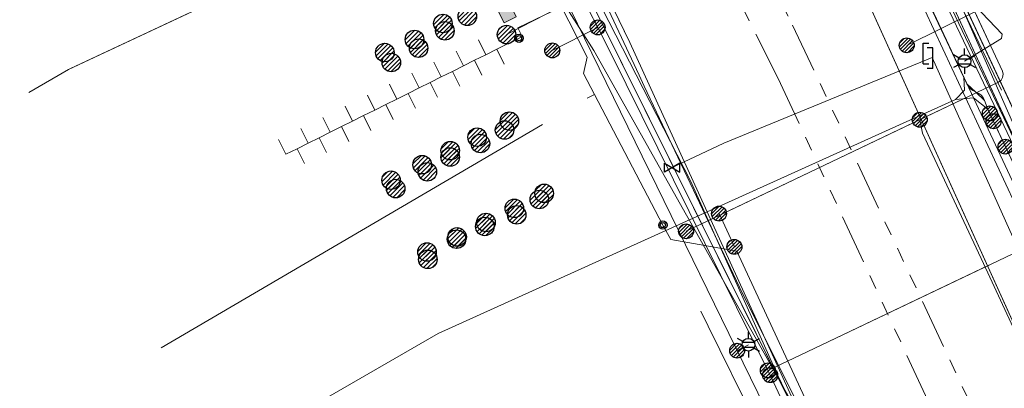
# Model space of a CAD drawing. Header units: metres. Extents: x 197355 to 199157, y 355772 to 356286.
# Tile 65 of 256: x 197677 to 197737, y 355918 to 355940. Entities that reach past the tile are written whole.
import ezdxf
from ezdxf.enums import TextEntityAlignment as Align
from ezdxf.lldxf.tags import DXFTag

# ---------------------------------------------------------------- set-up
doc = ezdxf.new("R2010")
doc.units = ezdxf.units.M
doc.linetypes.add('RI-GWA', pattern=[18.45, 6, -1.8, 1.75, -1.8, 1.75, -1.8, 1.75, -1.8])
for name, color, linetype, lineweight in [('B-WE-KL-DATA_HULPSTUK_KPNB.V.-S', 90, 'Continuous', 25), ('B-WE-KL-DATA_KABELBUNDEL_KPNB.V.-G', 90, 'Continuous', 18), ('B-WE-KL-DATA_KABELBUNDEL_ZIGGOB.V.-G', 94, 'Continuous', 18), ('B-WE-KL-DATA_TELECOM_EUROFIBERNEDERLANDB.V.-G', 98, 'KL-TELECOM-ALGEMEEN-N', 18), ('B-WE-KL-DATA_TELECOM_REGGEFIBEROPERATORB.V.-G', 90, 'KL-TELECOM-ALGEMEEN-N', 18), ('B-WE-KL-DATA_TELECOM_TMOBILENETHERLANDSB.V.-G', 128, 'KL-TELECOM-ALGEMEEN-N', 18), ('B-WE-KL-DATA_TELECOM_ZIGGOB.V.-G', 94, 'KL-TELECOM-ALGEMEEN-N', 18), ('B-WE-KL-DATA_ZIGGOB.V.-G', 94, 'KL-DATA-N', 18), ('B-WE-KL-ET_LS_ENEXISNETBEHEERB.V.-G', 190, 'KL-LS-N', 18), ('B-WE-KL-ET_LS_HULPSTUK_ENEXISNETBEHEERB.V.-G', 190, 'Continuous', 18), ('B-WE-KL-ET_LS_HULPSTUK_ENEXISNETBEHEERB.V.-S', 190, 'Continuous', 25), ('B-WE-KL-ET_LS_KABELBUNDEL_ENEXISNETBEHEERB.V.-G', 190, 'KL-BUNDEL-N', 18), ('B-WE-KL-ET_LS_PUTKAST_ENEXISNETBEHEERB.V.-G', 190, 'Continuous', 18), ('B-WE-KL-ET_LS_PUTKAST_ENEXISNETBEHEERB.V.-V', 190, 'Continuous', 18), ('B-WE-KL-ET_MS_10 kV_ENEXISNETBEHEERB.V.-G', 130, 'KL-MS-N', 18), ('B-WE-KL-ET_MS_ENEXISNETBEHEERB.V.-G', 130, 'KL-MS-N', 18), ('B-WE-KL-ET_MS_HULPSTUK_MOF_ENEXISNETBEHEERB.V.-S', 130, 'Continuous', 25), ('B-WE-KL-GAS_HULPSTUK_ENEXISNETBEHEERB.V.-S', 30, 'Continuous', 25), ('B-WE-KL-GAS_LD_ENEXISNETBEHEERB.V.-G', 50, 'KL-GAS-LD-N', 18), ('B-WE-KL-GAS_LD_HOOFDLEIDING_30 MBAR_PVC_160_ENEXISNETBEHEERB.V.-G', 50, 'KL-GAS-LD-N', 18), ('B-WE-KL-GAS_LD_HOOFDLEIDING_30 MBAR_PVC_90_ENEXISNETBEHEERB.V.-G', 50, 'KL-GAS-LD-N', 18), ('B-WE-KL-WATER_HULPSTUK_NVWATERLEIDINGMAATSCHAPPIJLIMBURG-S', 170, 'Continuous', 25), ('B-WE-KL-WATER_TRANSPORTLEIDING_NVWATERLEIDINGMAATSCHAPPIJLIMBURG-G', 170, 'KL-WATER-TR-N', 18), ('B-WE-RI-GWA_GEMEENTEROERMOND-G', 30, 'RI-GWA', 18)]:
    doc.layers.add(name, color=color, linetype=linetype, lineweight=lineweight)
doc.styles.add('NLCS-ISO', font='NLCS-ISO.ttf')
doc.styles.get("Standard").update_dxf_attribs({"font": 'isocp.shx'})
doc.linetypes.add('KL-BUNDEL-N', pattern='A,28,-5,[103,NLCS.SHX,S=1.25,R=0,X=0,Y=0],-5,[103,NLCS.SHX,S=1.25,R=0,X=0,Y=0],-5,[103,NLCS.SHX,S=1.25,R=0,X=0,Y=0],-5,[103,NLCS.SHX,S=1.25,R=0,X=0,Y=0],-5', length=53)
tags = doc.linetypes.add('KL-DATA-N', pattern='A,4,-1,[101,NLCS.SHX,S=0.5,R=0,X=0,Y=0],-1,4,-1,["D",Standard,S=1,R=0,X=-0.25,Y=-0.5],-1.5', length=12.5).pattern_tags.tags
tags[18] = DXFTag(74, 10)
tags = doc.linetypes.add('KL-GAS-LD-N', pattern='A,4,-1,[69,NLCS.SHX,S=0.5,R=0,X=0,Y=0],-1,4,-1,["L",Standard,S=1,R=0,X=0.25,Y=-0.5],-2', length=13).pattern_tags.tags
tags[18] = DXFTag(74, 10)
tags = doc.linetypes.add('KL-LS-N', pattern='A,4,-1,[103,NLCS.SHX,S=0.75,R=0,X=0,Y=0],-1,4,-1,["L",Standard,S=1,R=0,X=0,Y=-0.5],-2', length=13).pattern_tags.tags
tags[18] = DXFTag(74, 10)
tags = doc.linetypes.add('KL-MS-N', pattern='A,4,-1,[103,NLCS.SHX,S=0.75,R=0,X=0,Y=0],-1,4,-1,["M",Standard,S=1,R=0,X=0,Y=-0.5],-2', length=13).pattern_tags.tags
tags[18] = DXFTag(74, 10)
doc.linetypes.add('KL-TELECOM-ALGEMEEN-N', pattern='A,7,-1,[101,NLCS.SHX,S=0.5,R=0,X=0,Y=0],-1', length=9)
doc.linetypes.add('KL-WATER-TR-N', pattern='A,7,-0.5,[168,NLCS.SHX,S=0.75,R=0,X=0.75,Y=0],-2,[168,NLCS.SHX,S=0.75,R=0,X=0.75,Y=0],-2', length=11.5)

# ---------------------------------------------------------------- blocks, each defined once
blk = doc.blocks.new('SKL-ET_HULP_MOF-SO')
h = blk.add_hatch()
h.set_pattern_fill('ANSI31', color=256, scale=6, style=0)
h.set_pattern_definition([(45, (-2.25, -126.982), (-0.53033, 0.53033), [])])
edge = h.paths.add_edge_path()
edge.add_arc((0, 0), 2.25, 0, 360)
at = {"linetype": 'Continuous'}
blk.add_circle((0, 0), 2.25, dxfattribs=at)
blk = doc.blocks.new('SKL-WTB_HULP_AANSLUITPUNT-SO')
h = blk.add_hatch()
h.set_pattern_fill('ANSI31', color=256, scale=3, style=0)
h.set_pattern_definition([(45, (-1.125, -63.491), (-0.265165, 0.265165), [])])
edge = h.paths.add_edge_path()
edge.add_arc((0, 0), 1.12, 0, 360)
at = {"linetype": 'Continuous'}
blk.add_circle((0, 0), 1.12, dxfattribs=at)
blk = doc.blocks.new('SKL-WTB_HULP_AFSLUITER-SO')
for p, q in [((2.3, 1.37), (-2.3, -1.37)), ((-2.3, 1.37), (2.3, -1.37)), ((2.3, -1.37), (2.3, 1.37))]:
    blk.add_line(p, q)
at = {"ltscale": 0.1}
blk.add_line((-2.3, -1.37), (-2.3, 1.37), dxfattribs=at)
blk = doc.blocks.new('SKL-WTB_HULP_VERLOOPSTUK-SO')
for p, q in [((-0.539, -0.383), (-0.539, 0.867)), ((-0.539, 0.867), (-0.193, 0.867)), ((0.048, 0.598), (-0.298, 0.598)), ((0.048, -0.652), (0.048, 0.598)), ((-0.539, -0.383), (-0.193, -0.383)), ((0.048, -0.652), (-0.298, -0.652))]:
    blk.add_line(p, q)
blk = doc.blocks.new('SKL-ET_HULP_AANSLUITPUNT-SO')
h = blk.add_hatch()
h.set_pattern_fill('ANSI31', color=256, scale=30, style=0)
h.set_pattern_definition([(45, (-11.25, -634.91), (-2.65165, 2.65165), [])])
edge = h.paths.add_edge_path()
edge.add_arc((0, 0), 11.2, 0, 360)
at = {"linetype": 'Continuous'}
blk.add_circle((0, 0), 11.2, dxfattribs=at)
blk = doc.blocks.new('B-SIE-WEG_LICHTMAST-SO')
at = {"ltscale": 0.1}
for p, q in [((0, 0.386), (0, 0.772)), ((-0.334, 0.193), (-0.668, 0.386)), ((0.334, 0.193), (0.668, 0.386)), ((-0.334, -0.193), (-0.668, -0.386)), ((0, -0.386), (0, -0.772)), ((0.334, -0.193), (0.668, -0.386))]:
    blk.add_line(p, q, dxfattribs=at)
at = {"flags": 128}
for points in [[(-0.354, 0.152), (0.354, 0.152)], [(-0.354, -0.152), (0.354, -0.152)]]:
    blk.add_lwpolyline(points, dxfattribs=at)
at = {"ltscale": 0.1}
blk.add_circle((0, 0), 0.386, dxfattribs=at)
at = {"style": 'NLCS-ISO'}
blk.add_attdef('TYPE', text='', height=0.549, dxfattribs=at).set_placement((0, 0.772), align=Align.BOTTOM_CENTER)
blk = doc.blocks.new('SIE-WEG_AFVALBAK_TYPE_01')
for radius in [0.25, 0.156]:
    blk.add_circle((0, 0), radius)

msp = doc.modelspace()

# ---------------------------------------------------------------- hatches: boundary and pattern name
at = {"layer": 'B-WE-KL-ET_LS_PUTKAST_ENEXISNETBEHEERB.V.-V'}
msp.add_hatch(color=256, dxfattribs=at).paths.add_polyline_path([(197706.53, 355940.22), (197707.248, 355940.579), (197707.253, 355940.588), (197706.537, 355942.024), (197706.528, 355942.029), (197705.808, 355941.67), (197705.802, 355941.661), (197706.519, 355940.226), (197706.528, 355940.22)])

# ---------------------------------------------------------------- linework, layer by layer
at = {"layer": 'B-WE-KL-DATA_KABELBUNDEL_KPNB.V.-G', "ltscale": 0.5, "flags": 128}
for points in [[(197746.743, 355911.64), (197746.741, 355911.645), (197746.186, 355912.985), (197742.852, 355919.152), (197742.555, 355921.438), (197740.287, 355927.404), (197728.866, 355953.293), (197726.826, 355957.618), (197723.035, 355965.656), (197718.308, 355968.625), (197715.148, 355974.388), (197711.526, 355980.728), (197709.019, 355985.051), (197708.401, 355986.145)], [(197756.236, 355975.604), (197726.826, 355957.618), (197725.684, 355956.92), (197733.282, 355941.283), (197739.619, 355928.013), (197739.869, 355927.489), (197725.269, 355920.55), (197722.474, 355919.222)], [(197711.538, 355941.185), (197711.644, 355940.976), (197712.179, 355939.943)], [(197733.282, 355941.283), (197739.619, 355928.013)], [(197712.179, 355939.943), (197709.433, 355938.552)], [(197712.179, 355939.943), (197712.962, 355938.431), (197722.474, 355919.222)], [(197723.656, 355919.784), (197725.269, 355920.55), (197735.848, 355925.578)], [(197722.474, 355919.222), (197722.616, 355918.934)], [(197722.616, 355918.934), (197722.699, 355918.768), (197725.821, 355912.071)]]:
    msp.add_lwpolyline(points, dxfattribs=at)
at = {"layer": 'B-WE-KL-DATA_KABELBUNDEL_ZIGGOB.V.-G', "ltscale": 0.5, "flags": 128}
for points in [[(197739.992, 355929.286), (197722.112, 355967.596), (197718.981, 355968.61)], [(197734.343, 355936.889), (197726.248, 355954.176), (197718.981, 355968.61)], [(197740.116, 355915.95), (197719.742, 355960.851), (197715.586, 355968.171)], [(197726.795, 355911.343), (197714.121, 355939.022), (197703.057, 355961.834)], [(197726.795, 355911.343), (197712.085, 355940.898)], [(197739.992, 355929.286), (197738.279, 355928.493), (197734.343, 355936.889)]]:
    msp.add_lwpolyline(points, dxfattribs=at)
at = {"layer": 'B-WE-KL-DATA_TELECOM_EUROFIBERNEDERLANDB.V.-G', "ltscale": 0.5, "flags": 128}
for points in [[(197679.095, 356049.905), (197678.567, 356049.619), (197678.456, 356049.529), (197678.385, 356049.434), (197678.315, 356049.095), (197678.258, 356048.998), (197678.153, 356048.916), (197674.866, 356047.032), (197673.667, 356042.256), (197682.174, 356027.523), (197686.952, 356019.246), (197687.071, 356019.079), (197687.207, 356018.943), (197687.357, 356018.854), (197687.555, 356018.767), (197693.275, 356017.724), (197693.465, 356017.666), (197693.599, 356017.607), (197693.719, 356017.511), (197693.809, 356017.407), (197696.286, 356013.106), (197710.109, 355989.117), (197710.286, 355988.762), (197710.43, 355988.374), (197710.71, 355987.425), (197710.881, 355987.023), (197711.041, 355986.699), (197717.818, 355974.922), (197719.598, 355971.619), (197745.13, 355916.585), (197758.116, 355888.528), (197763.376, 355877.263), (197763.86, 355876.4), (197764.433, 355875.592), (197785.912, 355850.455), (197786.053, 355850.331), (197786.284, 355850.229), (197786.817, 355850.093), (197786.955, 355850.036), (197787.044, 355849.931), (197787.093, 355849.791), (197790.186, 355835.585), (197790.364, 355835.246), (197790.679, 355835.059), (197791.073, 355835.061), (197804.104, 355838.487), (197816.371, 355841.711), (197839.342, 355847.749), (197839.625, 355847.81), (197839.916, 355847.832), (197841.874, 355847.639), (197842.132, 355847.658), (197842.412, 355847.703), (197850.277, 355849.163), (197851.94, 355849.525)], [(197679.1, 356049.9), (197678.6, 356049.6), (197678.5, 356049.5), (197678.4, 356049.4), (197678.3, 356049.1), (197678.3, 356049), (197678.2, 356048.9), (197674.9, 356047), (197673.7, 356042.3), (197682.2, 356027.5), (197687, 356019.2), (197687.1, 356019.1), (197687.2, 356018.9), (197687.4, 356018.9), (197687.6, 356018.8), (197693.3, 356017.7), (197693.5, 356017.7), (197693.6, 356017.6), (197693.7, 356017.5), (197693.8, 356017.4), (197696.3, 356013.1), (197710.1, 355989.1), (197710.3, 355988.8), (197710.4, 355988.4), (197710.7, 355987.4), (197710.9, 355987), (197711, 355986.7), (197717.8, 355974.9), (197719.6, 355971.6), (197745.1, 355916.6), (197758.1, 355888.5), (197763.4, 355877.3), (197763.9, 355876.4), (197764.4, 355875.6), (197785.9, 355850.5), (197786.1, 355850.3), (197786.3, 355850.2), (197786.8, 355850.1), (197787, 355850), (197787, 355849.9), (197787.1, 355849.8), (197790.2, 355835.6), (197790.4, 355835.2), (197790.7, 355835.1), (197791.1, 355835.1), (197804.1, 355838.5), (197816.4, 355841.7), (197839.3, 355847.7), (197839.6, 355847.8), (197839.9, 355847.8), (197841.9, 355847.6), (197842.1, 355847.7), (197842.4, 355847.7), (197850.3, 355849.2), (197851.9, 355849.5), (197852, 355849.5), (197852.1, 355849.5), (197852.2, 355849.4), (197852.3, 355849.4), (197852.6, 355849.5), (197852.7, 355849.4), (197852.8, 355849.4), (197852.9, 355849.4), (197855.823, 355847.463), (197856.2, 355845.8)]]:
    msp.add_lwpolyline(points, dxfattribs=at)
at = {"layer": 'B-WE-KL-DATA_TELECOM_REGGEFIBEROPERATORB.V.-G', "ltscale": 0.5, "flags": 128}
msp.add_lwpolyline([(197929.736, 355864.285), (197926.543, 355863.93), (197909.027, 355861.889), (197905.452, 355861.311), (197898.279, 355859.99), (197892.056, 355858.781), (197887.79, 355858.311), (197876.227, 355855.383), (197870.26, 355854.16), (197854.238, 355850.51), (197851.138, 355849.967), (197849.889, 355849.642), (197847.627, 355849.059), (197842.301, 355848.103), (197839.879, 355847.587), (197833.833, 355845.718), (197828.227, 355843.769), (197819.366, 355840.827), (197814.055, 355838.824), (197810.191, 355837.757), (197802.877, 355835.304), (197792.865, 355832.655), (197791.826, 355832.334), (197775.748, 355827.132), (197765.264, 355823.656), (197762.989, 355830.287), (197761.643, 355834.212), (197759.273, 355842.308), (197756.835, 355845.436), (197757.19, 355845.731), (197744.752, 355861.679), (197740.156, 355867.5), (197744.753, 355871.122), (197744.166, 355872.365), (197745.016, 355872.766), (197742.473, 355878.155), (197738.602, 355886.311), (197732.5, 355898.963), (197724.413, 355916.969), (197720.94, 355923.877), (197714.999, 355936.39), (197714.681, 355937.065), (197706.836, 355953.78), (197699.38, 355969.482), (197692.164, 355985.444), (197694.317, 355986.686), (197689.687, 355994.559), (197687.684, 355997.965), (197686.555, 355999.885), (197679.157, 356012.467), (197671.774, 356025.823), (197666.725, 356034.22), (197666.018, 356035.389)], dxfattribs=at)
at = {"layer": 'B-WE-KL-DATA_TELECOM_TMOBILENETHERLANDSB.V.-G', "ltscale": 0.5, "flags": 128}
msp.add_lwpolyline([(197730.305, 355834.697), (197755.128, 355844.594), (197756.735, 355846.763), (197742.54, 355876.784), (197732.08, 355900.21), (197723.057, 355918.948), (197717.809, 355930.643), (197708.317, 355949.171), (197702.974, 355960.775), (197694.741, 355979.934), (197687.757, 355993.576), (197674.31, 355986.808), (197672.675, 355985.853)], dxfattribs=at)
at = {"layer": 'B-WE-KL-DATA_TELECOM_ZIGGOB.V.-G', "ltscale": 0.5, "flags": 128}
for points in [[(197734.343, 355936.889), (197726.248, 355954.176), (197718.981, 355968.61), (197713.819, 355978.375), (197709.249, 355986.678), (197706.461, 355991.548), (197700.866, 355999.91), (197689.902, 356020.086), (197687.172, 356025.013), (197683.061, 356031.91), (197683.008, 356032.139), (197683.063, 356032.388), (197683.452, 356032.807), (197760.347, 356076.779), (197798.819, 356094.394), (197799.211, 356094.691), (197799.354, 356094.898), (197799.504, 356095.391), (197799.362, 356096.174), (197786.181, 356126.067), (197791.495, 356128.14), (197792.561, 356133.259), (197792.265, 356134.283), (197793.058, 356134.628), (197784.747, 356153.327), (197775.19, 356175.197), (197760.834, 356193.585), (197760.352, 356193.883), (197759.779, 356193.866), (197759.44, 356193.677), (197754.75, 356189.662)], [(197633.219, 356080.166), (197632.987, 356079.84), (197634.817, 356078.352), (197636.453, 356077.011), (197637.645, 356076.029), (197638.856, 356075.026), (197640.532, 356073.631), (197642.243, 356072.198), (197643.986, 356070.73), (197645.762, 356069.226), (197650.251, 356065.146), (197652.449, 356062.751), (197656.163, 356062.842), (197657.945, 356064.061), (197658.291, 356063.556), (197658.862, 356062.734), (197672.25, 356042.335), (197683.884, 356025.299), (197687.438, 356018.412), (197691.309, 356021.043), (197710.775, 355988.452), (197708.447, 355985.745), (197718.28, 355968.837), (197722.112, 355967.596), (197743.899, 355920.915), (197743.89, 355919.314), (197744.477, 355917.967), (197746.343, 355913.885), (197750.97, 355903.644), (197751.459, 355902.578), (197763.965, 355875.336), (197771.006, 355860.102), (197776.715, 355848.604), (197779.452, 355838.765), (197783.328, 355828.491), (197793.092, 355831.763), (197830.793, 355844.491), (197831.296, 355845.359), (197832.721, 355845.83), (197834.135, 355845.244), (197840.455, 355847.335), (197842.435, 355848.055), (197852.014, 355849.652), (197864.377, 355852.504), (197868.602, 355853.356), (197871.138, 355853.928), (197871.667, 355855.017), (197873.133, 355855.338), (197874.064, 355854.589), (197884.774, 355857.006), (197886.43, 355857.347), (197886.626, 355856.366)], [(197633.219, 356080.166), (197632.987, 356079.84), (197634.817, 356078.352), (197636.453, 356077.011), (197637.645, 356076.029), (197638.856, 356075.026), (197640.532, 356073.631), (197642.243, 356072.198), (197643.986, 356070.73), (197645.762, 356069.226), (197650.251, 356065.146), (197652.449, 356062.751), (197656.163, 356062.842), (197657.945, 356064.061), (197658.291, 356063.556), (197658.862, 356062.734), (197672.25, 356042.335), (197683.884, 356025.299), (197687.438, 356018.412), (197691.309, 356021.043), (197710.775, 355988.452), (197708.447, 355985.745), (197718.28, 355968.837), (197722.112, 355967.596), (197743.899, 355920.915), (197743.89, 355919.314), (197744.477, 355917.967), (197746.343, 355913.885), (197750.97, 355903.644), (197751.459, 355902.578), (197763.965, 355875.336), (197771.006, 355860.102), (197776.715, 355848.604), (197779.452, 355838.765), (197783.328, 355828.491), (197793.092, 355831.763), (197830.793, 355844.491), (197831.296, 355845.359), (197832.721, 355845.83), (197834.135, 355845.244), (197840.455, 355847.335), (197842.435, 355848.055), (197852.014, 355849.652), (197864.377, 355852.504), (197868.602, 355853.356), (197871.138, 355853.928), (197871.667, 355855.017), (197873.133, 355855.338), (197874.064, 355854.589), (197884.774, 355857.006), (197886.43, 355857.347), (197886.626, 355856.366)], [(197633.219, 356080.166), (197632.987, 356079.84), (197634.817, 356078.352), (197636.453, 356077.011), (197637.645, 356076.029), (197638.856, 356075.026), (197640.532, 356073.631), (197642.243, 356072.198), (197643.986, 356070.73), (197645.762, 356069.226), (197650.251, 356065.146), (197652.449, 356062.751), (197656.163, 356062.842), (197657.945, 356064.061), (197658.291, 356063.556), (197658.862, 356062.734), (197672.25, 356042.335), (197683.884, 356025.299), (197687.438, 356018.412), (197691.309, 356021.043), (197710.775, 355988.452), (197708.447, 355985.745), (197718.28, 355968.837), (197722.112, 355967.596), (197743.899, 355920.915), (197743.89, 355919.314), (197744.477, 355917.967), (197746.343, 355913.885), (197750.97, 355903.644), (197751.459, 355902.578), (197763.965, 355875.336), (197771.006, 355860.102), (197776.715, 355848.604), (197779.452, 355838.765), (197783.328, 355828.491), (197752.84, 355818.273), (197750.745, 355824.611), (197738.048, 355819.765)], [(197633.219, 356080.166), (197632.987, 356079.84), (197634.817, 356078.352), (197636.453, 356077.011), (197637.645, 356076.029), (197638.856, 356075.026), (197640.532, 356073.631), (197642.243, 356072.198), (197643.986, 356070.73), (197645.762, 356069.226), (197650.251, 356065.146), (197652.449, 356062.751), (197658.185, 356062.892), (197659.077, 356062.406), (197672.25, 356042.335), (197683.884, 356025.299), (197691.151, 356011.217), (197715.586, 355968.171), (197717.967, 355969.375), (197718.28, 355968.837), (197722.112, 355967.596), (197739.992, 355929.286), (197746.02, 355932.099), (197752.148, 355936.217), (197760.566, 355940.646), (197773.508, 355947.78), (197786.321, 355953.833), (197795.182, 355958.078), (197794.205, 355960.119), (197792.461, 355963.153)], [(197882.172, 355971.043), (197881.848, 355972.849), (197876.845, 355971.917), (197873.462, 355970.397), (197869.32, 355968.96), (197858.722, 355969.466), (197852.362, 355982.974), (197852.021, 355983.342), (197851.52, 355983.456), (197851.181, 355983.369), (197808.812, 355963.014), (197803.543, 355960.639), (197799.931, 355958.91), (197797.567, 355959.22), (197795.182, 355958.078), (197773.508, 355947.78), (197760.566, 355940.646), (197752.148, 355936.217), (197746.02, 355932.099), (197739.992, 355929.286), (197738.279, 355928.493), (197734.343, 355936.889)], [(197886.626, 355856.366), (197886.43, 355857.347), (197884.774, 355857.006), (197874.064, 355854.589), (197873.133, 355855.338), (197871.667, 355855.017), (197871.138, 355853.928), (197868.602, 355853.356), (197864.377, 355852.504), (197852.014, 355849.652), (197842.435, 355848.055), (197840.455, 355847.335), (197834.135, 355845.244), (197832.721, 355845.83), (197831.296, 355845.359), (197830.793, 355844.491), (197793.092, 355831.763), (197783.328, 355828.491), (197779.452, 355838.765), (197776.715, 355848.604), (197767.298, 355858.352), (197746.632, 355901.588), (197719.742, 355960.851), (197715.586, 355968.171), (197712.853, 355966.789)]]:
    msp.add_lwpolyline(points, dxfattribs=at)
at = {"layer": 'B-WE-KL-DATA_ZIGGOB.V.-G', "ltscale": 0.5, "flags": 128}
for points in [[(197854.88, 355852.022), (197856.501, 355852.422), (197852.812, 355869.289), (197838.812, 355866.814), (197802.238, 355859.918), (197786.383, 355856.793), (197776.239, 355862.618), (197763.254, 355874.969), (197757.529, 355884.885), (197756.402, 355885.624), (197755.099, 355885.765), (197753.529, 355885.677), (197742.579, 355879.627), (197726.795, 355911.343), (197714.121, 355939.022), (197699.469, 355969.231), (197694.651, 355979.889), (197693.211, 355984.1), (197693.571, 355987.298), (197688.257, 355996.147), (197682.232, 356006.959), (197670.702, 356026.915), (197667.195, 356032.979), (197658.142, 356032.818), (197642.849, 356051.033), (197644.155, 356053.309), (197644.155, 356056.598), (197642.268, 356059.054), (197637.928, 356061.171)], [(197721.172, 355852.311), (197745.971, 355872.813), (197712.085, 355940.898)]]:
    msp.add_lwpolyline(points, dxfattribs=at)
at = {"layer": 'B-WE-KL-ET_LS_ENEXISNETBEHEERB.V.-G', "ltscale": 0.5, "flags": 128}
for points in [[(197713.746, 355978.203), (197714.786, 355976.348), (197722.392, 355962.953), (197722.863, 355962.071), (197730.261, 355947.302), (197730.511, 355946.873), (197730.813, 355946.478), (197731.164, 355946.073), (197731.496, 355945.698), (197731.833, 355945.33), (197733.679, 355943.349), (197733.987, 355942.961), (197734.231, 355942.53), (197734.995, 355940.889), (197736.663, 355937.302), (197736.71, 355937.112), (197736.68, 355936.919), (197736.58, 355936.751), (197736.423, 355936.634), (197717.529, 355927.624)], [(197677.77, 355936.015), (197680.157, 355937.399), (197706.191, 355949.591), (197706.562, 355949.968), (197706.613, 355950.288), (197706.554, 355950.479), (197694.524, 355975.131)], [(197732.55, 355944.56), (197732.126, 355944.165), (197739.052, 355929.663), (197739.227, 355929.303), (197757.032, 355937.734), (197757.179, 355937.831), (197757.26, 355937.952), (197757.272, 355938.096), (197757.218, 355938.264), (197755.897, 355940.958), (197755.843, 355941.126), (197755.855, 355941.27), (197755.935, 355941.391), (197756.082, 355941.488), (197780.756, 355953.171), (197780.904, 355953.268), (197780.984, 355953.389), (197780.998, 355953.534), (197780.944, 355953.702), (197775.896, 355964.146)], [(197677.77, 355936.015), (197680.157, 355937.399), (197706.191, 355949.591), (197706.562, 355949.968), (197706.613, 355950.288), (197706.554, 355950.479), (197706.185, 355951.236)], [(197710.51, 355941.074), (197707.52, 355947.776), (197706.825, 355949.394), (197706.187, 355949.583), (197706.167, 355949.58), (197680.157, 355937.399), (197677.77, 355936.015)], [(197724.905, 355911.642), (197710.51, 355941.074)], [(197735.014, 355941.249), (197736.644, 355939.529), (197736.612, 355939.279), (197734.373, 355937.901)], [(197734.995, 355940.889), (197730.878, 355938.859)], [(197731.664, 355934.364), (197731.828, 355933.561), (197735.527, 355925.684), (197738.232, 355919.854), (197738.908, 355919.218), (197740.068, 355918.766)], [(197719.522, 355928.697), (197720.451, 355926.685)], [(197720.616, 355920.412), (197721.302, 355920.772)]]:
    msp.add_lwpolyline(points, dxfattribs=at)
at = {"layer": 'B-WE-KL-ET_LS_HULPSTUK_ENEXISNETBEHEERB.V.-G', "ltscale": 0.5, "flags": 128}
for points in [[(197680.286, 355937.459), (197696.954, 355945.265)], [(197731.3, 355934.191), (197719.568, 355928.596)]]:
    msp.add_lwpolyline(points, dxfattribs=at)
at = {"layer": 'B-WE-KL-ET_LS_KABELBUNDEL_ENEXISNETBEHEERB.V.-G', "ltscale": 0.5, "flags": 128}
for points in [[(197713.746, 355978.203), (197714.786, 355976.348), (197722.392, 355962.953), (197722.863, 355962.071), (197730.261, 355947.302), (197730.511, 355946.873), (197730.813, 355946.478), (197731.164, 355946.073), (197731.496, 355945.698), (197731.833, 355945.33), (197733.679, 355943.349), (197733.987, 355942.961), (197734.231, 355942.53), (197736.663, 355937.302), (197736.71, 355937.112), (197736.68, 355936.919), (197736.58, 355936.751), (197736.423, 355936.634), (197731.3, 355934.191)], [(197680.286, 355937.459), (197696.954, 355945.265)], [(197724.905, 355911.642), (197710.51, 355941.074)], [(197677.77, 355936.015), (197680.157, 355937.399), (197680.286, 355937.459)], [(197731.3, 355934.191), (197719.568, 355928.596)], [(197719.568, 355928.596), (197717.529, 355927.624)]]:
    msp.add_lwpolyline(points, dxfattribs=at)
at = {"layer": 'B-WE-KL-ET_LS_PUTKAST_ENEXISNETBEHEERB.V.-G', "ltscale": 0.5, "flags": 128}
msp.add_lwpolyline([(197706.53, 355940.22), (197707.248, 355940.579), (197707.253, 355940.588), (197706.537, 355942.024), (197706.528, 355942.029), (197705.808, 355941.67), (197705.802, 355941.661), (197706.519, 355940.226), (197706.528, 355940.22), (197706.53, 355940.22)], close=True, dxfattribs=at)
at = {"layer": 'B-WE-KL-ET_MS_10 kV_ENEXISNETBEHEERB.V.-G', "ltscale": 0.5, "flags": 128}
for points in [[(197708.249, 356002.078), (197704.119, 355999.839), (197720.837, 355969.053), (197736.611, 355936.155)], [(197708.249, 356002.078), (197704.119, 355999.839), (197720.837, 355969.053), (197736.611, 355936.155)], [(197705.458, 355993.034), (197706.48, 355991.51), (197713.204, 355979.528), (197719.618, 355967.378), (197722.326, 355962.012), (197724.973, 355956.616), (197729.125, 355947.975), (197734.329, 355936.92), (197734.363, 355936.148), (197733.836, 355935.583), (197702.534, 355921.448), (197689.281, 355913.816)], [(197735.904, 355934.746), (197735.779, 355935.011), (197735.578, 355935.527), (197735.054, 355936.04), (197734.506, 355936.541), (197729.566, 355947.037)], [(197736.85, 355932.738), (197735.779, 355935.011), (197735.578, 355935.527), (197735.491, 355935.7), (197735.374, 355935.843), (197735.229, 355935.956), (197734.878, 355936.123), (197734.728, 355936.234), (197734.604, 355936.373), (197734.506, 355936.541), (197730.205, 355945.681)], [(197736.127, 355934.273), (197735.779, 355935.011), (197734.921, 355935.682), (197733.836, 355935.583), (197702.534, 355921.448), (197689.281, 355913.816)], [(197735.904, 355934.746), (197738.429, 355929.385), (197762.911, 355877.647), (197763.574, 355876.954), (197764.58, 355875.493), (197780.339, 355856.341), (197780.689, 355855.948), (197781.134, 355855.726), (197781.51, 355855.874), (197783.681, 355857.36), (197784.382, 355857.723), (197785.344, 355857.936), (197804.976, 355861.793), (197807.295, 355862.277), (197814.234, 355863.771), (197820.829, 355864.859), (197825.942, 355866.078), (197827.326, 355866.242), (197828.8, 355866.246), (197830.352, 355866.407), (197840.103, 355868.528), (197862.771, 355873.115), (197876.894, 355875.257), (197881.078, 355876.15), (197881.602, 355876.289), (197888.717, 355877.252), (197888.926, 355877.309), (197889.167, 355877.046), (197889.772, 355875.792)], [(197735.904, 355934.746), (197738.429, 355929.385), (197762.911, 355877.647), (197763.574, 355876.954), (197764.58, 355875.493), (197780.339, 355856.341), (197780.689, 355855.948), (197781.134, 355855.726), (197781.51, 355855.874), (197783.681, 355857.36), (197784.382, 355857.723), (197785.344, 355857.936), (197804.976, 355861.793), (197807.295, 355862.277), (197814.234, 355863.771), (197820.829, 355864.859), (197825.942, 355866.078), (197827.326, 355866.242), (197828.8, 355866.246), (197830.352, 355866.407), (197840.103, 355868.528), (197862.771, 355873.115), (197876.894, 355875.257), (197881.078, 355876.15), (197881.602, 355876.289), (197888.717, 355877.252), (197888.926, 355877.309), (197889.167, 355877.046), (197889.772, 355875.792)], [(197735.904, 355934.746), (197738.429, 355929.385), (197762.911, 355877.647), (197763.574, 355876.954), (197764.58, 355875.493), (197780.339, 355856.341), (197780.689, 355855.948), (197781.134, 355855.726), (197781.51, 355855.874), (197783.681, 355857.36), (197784.382, 355857.723), (197785.344, 355857.936), (197804.976, 355861.793), (197807.295, 355862.277), (197814.234, 355863.771), (197820.829, 355864.859), (197825.942, 355866.078), (197827.326, 355866.242), (197828.8, 355866.246), (197830.352, 355866.407), (197840.103, 355868.528), (197862.771, 355873.115), (197876.894, 355875.257), (197881.078, 355876.15), (197881.602, 355876.289), (197888.717, 355877.252), (197888.926, 355877.309), (197889.167, 355877.046), (197889.772, 355875.792)], [(197774.816, 355849.582), (197771.067, 355860.411), (197738.429, 355929.385), (197736.127, 355934.273)]]:
    msp.add_lwpolyline(points, dxfattribs=at)
at = {"layer": 'B-WE-KL-ET_MS_ENEXISNETBEHEERB.V.-G', "ltscale": 0.5, "flags": 128}
for points in [[(197708.249, 356002.078), (197704.119, 355999.839), (197720.837, 355969.053), (197736.611, 355936.155)], [(197730.205, 355945.681), (197734.329, 355936.92)], [(197733.836, 355935.583), (197734.363, 355936.148), (197734.329, 355936.92)], [(197734.329, 355936.92), (197734.506, 355936.541), (197735.054, 355936.04), (197735.578, 355935.527), (197735.779, 355935.011)], [(197735.779, 355935.011), (197734.921, 355935.682), (197733.836, 355935.583)], [(197733.836, 355935.583), (197702.534, 355921.448), (197689.281, 355913.816)], [(197735.904, 355934.746), (197735.779, 355935.011)], [(197736.127, 355934.273), (197735.904, 355934.746)], [(197736.85, 355932.738), (197736.127, 355934.273)]]:
    msp.add_lwpolyline(points, dxfattribs=at)
at = {"layer": 'B-WE-KL-GAS_LD_ENEXISNETBEHEERB.V.-G', "ltscale": 0.5, "flags": 128}
for points in [[(197732.412, 355938.121), (197719.815, 355932.943), (197716.686, 355931.471)], [(197732.412, 355938.121), (197743.237, 355914.046), (197749.089, 355902.763), (197752.845, 355893.731), (197761.777, 355874.969), (197767.054, 355864.07), (197775.596, 355847.193)]]:
    msp.add_lwpolyline(points, dxfattribs=at)
at = {"layer": 'B-WE-KL-GAS_LD_HOOFDLEIDING_30 MBAR_PVC_160_ENEXISNETBEHEERB.V.-G', "ltscale": 0.5, "flags": 128}
for points in [[(197832.474, 355865.243), (197814.877, 355862.034), (197810.955, 355861.487), (197786.352, 355856.843), (197774.331, 355854.579), (197772.958, 355854.314), (197772.81, 355854.299), (197772.662, 355854.308), (197772.517, 355854.341), (197772.38, 355854.398), (197772.254, 355854.476), (197772.143, 355854.574), (197772.049, 355854.689), (197771.976, 355854.818), (197768.164, 355863.018), (197767.312, 355864.828), (197762.632, 355874.648), (197753.865, 355893.007), (197753.447, 355893.915), (197753.056, 355894.835), (197749.786, 355902.845), (197749.599, 355903.234), (197749.498, 355903.425), (197749.403, 355903.618), (197731.978, 355940.982), (197731.129, 355942.793), (197727.761, 355949.946), (197727.661, 355950.113), (197727.53, 355950.257), (197727.373, 355950.372), (197727.197, 355950.454), (197727.008, 355950.499), (197726.813, 355950.506), (197726.621, 355950.475), (197726.439, 355950.406), (197726.089, 355950.232)], [(197726.745, 355912.098), (197725.783, 355914), (197711.947, 355938.544), (197709.702, 355942.081)]]:
    msp.add_lwpolyline(points, dxfattribs=at)
at = {"layer": 'B-WE-KL-GAS_LD_HOOFDLEIDING_30 MBAR_PVC_90_ENEXISNETBEHEERB.V.-G', "ltscale": 0.5, "flags": 128}
msp.add_lwpolyline([(197709.928, 355941.195), (197706.666, 355939.51)], dxfattribs=at)
at = {"layer": 'B-WE-KL-WATER_TRANSPORTLEIDING_NVWATERLEIDINGMAATSCHAPPIJLIMBURG-G', "ltscale": 0.5, "flags": 128}
for points in [[(197711.991, 355935.893), (197711.323, 355937.166), (197711.552, 355938.14), (197709.882, 355941.396), (197708.696, 355943.707), (197708.65, 355943.796), (197708.109, 355944.851), (197695.341, 355970.834), (197694.919, 355971.692), (197694.428, 355972.692)], [(197709.882, 355941.396), (197709.886, 355941.346), (197709.904, 355941.15), (197707.345, 355939.921), (197707.611, 355939.387), (197707.42, 355939.292)], [(197707.42, 355939.292), (197706.077, 355938.624)], [(197705.405, 355938.29), (197704.96, 355939.185)], [(197704.062, 355937.622), (197703.617, 355938.517)], [(197705.405, 355938.29), (197704.734, 355937.956)], [(197706.077, 355938.624), (197705.405, 355938.29)], [(197706.077, 355938.624), (197706.522, 355937.729)], [(197702.719, 355936.954), (197702.274, 355937.849)], [(197704.062, 355937.622), (197703.391, 355937.288)], [(197704.734, 355937.956), (197704.062, 355937.622)], [(197704.734, 355937.956), (197705.179, 355937.061)], [(197701.376, 355936.286), (197700.931, 355937.181)], [(197702.719, 355936.954), (197702.048, 355936.62)], [(197703.391, 355937.288), (197702.719, 355936.954)], [(197703.391, 355937.288), (197703.836, 355936.393)], [(197700.033, 355935.618), (197699.588, 355936.513)], [(197701.376, 355936.286), (197700.705, 355935.952)], [(197702.048, 355936.62), (197701.376, 355936.286)], [(197702.048, 355936.62), (197702.493, 355935.725)], [(197698.69, 355934.95), (197698.245, 355935.845)], [(197700.705, 355935.952), (197700.033, 355935.618)], [(197700.705, 355935.952), (197701.15, 355935.057)], [(197711.991, 355935.893), (197711.541, 355935.674)], [(197711.991, 355935.893), (197716.126, 355928.002)], [(197697.347, 355934.282), (197696.902, 355935.177)], [(197699.362, 355935.284), (197698.69, 355934.95)], [(197700.033, 355935.618), (197699.362, 355935.284)], [(197699.362, 355935.284), (197699.807, 355934.389)], [(197696.004, 355933.614), (197695.559, 355934.509)], [(197698.019, 355934.616), (197697.347, 355934.282)], [(197698.69, 355934.95), (197698.019, 355934.616)], [(197698.019, 355934.616), (197698.464, 355933.721)], [(197708.849, 355934.069), (197685.77, 355920.586)], [(197696.676, 355933.948), (197696.004, 355933.614)], [(197697.347, 355934.282), (197696.676, 355933.948)], [(197696.676, 355933.948), (197697.121, 355933.053)], [(197694.661, 355932.946), (197694.216, 355933.841)], [(197696.004, 355933.614), (197695.333, 355933.28)], [(197693.99, 355932.612), (197693.318, 355932.278), (197692.873, 355933.173)], [(197694.661, 355932.946), (197693.99, 355932.612)], [(197695.333, 355933.28), (197694.661, 355932.946)], [(197695.333, 355933.28), (197695.778, 355932.385)], [(197693.99, 355932.612), (197694.435, 355931.717)], [(197716.126, 355928.002), (197716.61, 355927.126), (197720.597, 355926.418), (197726.132, 355914.53), (197727.382, 355911.736), (197728.259, 355909.778), (197728.411, 355909.44), (197730.913, 355903.847), (197733.235, 355898.66), (197734.701, 355895.906), (197736.283, 355892.468), (197738.134, 355888.441), (197739.623, 355885.166), (197741.17, 355881.764), (197741.513, 355881.013), (197744.584, 355873.901), (197744.761, 355873.5), (197744.97, 355873.025)], [(197718.423, 355922.795), (197718.866, 355921.898), (197724.475, 355910.545), (197725.903, 355907.348), (197730.369, 355897.625), (197742.914, 355870.573)]]:
    msp.add_lwpolyline(points, dxfattribs=at)
at = {"layer": 'B-WE-RI-GWA_GEMEENTEROERMOND-G', "ltscale": 0.5, "flags": 128}
for points in [[(197698.908, 355989.113), (197723.974, 355940.084)], [(197723.104, 355936.855), (197699.458, 355983.761)], [(197723.974, 355940.084), (197755.394, 355873.244), (197755.966, 355872.077)], [(197723.104, 355936.855), (197745.827, 355888.055)]]:
    msp.add_lwpolyline(points, dxfattribs=at)

# ---------------------------------------------------------------- block references
at = {"layer": 'B-WE-KL-DATA_HULPSTUK_KPNB.V.-S', "xscale": 0.2, "yscale": 0.2, "zscale": 0.2}
for p in [(197712.179, 355939.943), (197712.179, 355939.943), (197712.179, 355939.943), (197709.433, 355938.552), (197722.474, 355919.222), (197722.474, 355919.222), (197722.474, 355919.222), (197722.616, 355918.934), (197722.616, 355918.934)]:
    msp.add_blockref('SKL-ET_HULP_MOF-SO', p, dxfattribs=at)
at = {"layer": 'B-WE-KL-ET_LS_HULPSTUK_ENEXISNETBEHEERB.V.-S'}
for name, p, xscale, yscale, zscale in [('SKL-ET_HULP_AANSLUITPUNT-SO', (197702.816, 355940.179), 0.05, 0.05, 0.05), ('SKL-ET_HULP_AANSLUITPUNT-SO', (197701.097, 355939.214), 0.05, 0.05, 0.05), ('SKL-ET_HULP_MOF-SO', (197730.878, 355938.859), 0.2, 0.2, 0.2), ('SKL-ET_HULP_AANSLUITPUNT-SO', (197699.302, 355938.424), 0.05, 0.05, 0.05), ('SKL-ET_HULP_AANSLUITPUNT-SO', (197706.839, 355934.284), 0.05, 0.05, 0.05), ('SKL-ET_HULP_MOF-SO', (197731.664, 355934.364), 0.2, 0.2, 0.2), ('SKL-ET_HULP_AANSLUITPUNT-SO', (197704.89, 355933.311), 0.05, 0.05, 0.05), ('SKL-ET_HULP_AANSLUITPUNT-SO', (197703.259, 355932.497), 0.05, 0.05, 0.05), ('SKL-ET_HULP_AANSLUITPUNT-SO', (197701.561, 355931.649), 0.05, 0.05, 0.05), ('SKL-ET_HULP_AANSLUITPUNT-SO', (197699.68, 355930.71), 0.05, 0.05, 0.05), ('SKL-ET_HULP_AANSLUITPUNT-SO', (197708.942, 355929.916), 0.05, 0.05, 0.05), ('SKL-ET_HULP_AANSLUITPUNT-SO', (197708.942, 355929.916), 0.05, 0.05, 0.05), ('SKL-ET_HULP_AANSLUITPUNT-SO', (197707.135, 355929.014), 0.05, 0.05, 0.05), ('SKL-ET_HULP_MOF-SO', (197719.522, 355928.697), 0.2, 0.2, 0.2), ('SKL-ET_HULP_AANSLUITPUNT-SO', (197705.419, 355928.157), 0.05, 0.05, 0.05), ('SKL-ET_HULP_MOF-SO', (197717.529, 355927.624), 0.2, 0.2, 0.2), ('SKL-ET_HULP_AANSLUITPUNT-SO', (197703.675, 355927.286), 0.05, 0.05, 0.05), ('SKL-ET_HULP_AANSLUITPUNT-SO', (197701.85, 355926.374), 0.05, 0.05, 0.05), ('SKL-ET_HULP_MOF-SO', (197720.451, 355926.685), 0.2, 0.2, 0.2), ('SKL-ET_HULP_MOF-SO', (197720.616, 355920.412), 0.2, 0.2, 0.2)]:
    msp.add_blockref(name, p, dxfattribs=dict(at, xscale=xscale, yscale=yscale, zscale=zscale))
for p in [(197734.373, 355937.901), (197721.302, 355920.772)]:
    msp.add_blockref('B-SIE-WEG_LICHTMAST-SO', p, dxfattribs=at)
at = {"layer": 'B-WE-KL-ET_MS_HULPSTUK_MOF_ENEXISNETBEHEERB.V.-S', "xscale": 0.2, "yscale": 0.2, "zscale": 0.2}
for p in [(197735.904, 355934.746), (197736.127, 355934.273), (197736.85, 355932.738)]:
    msp.add_blockref('SKL-ET_HULP_MOF-SO', p, dxfattribs=at)
at = {"layer": 'B-WE-KL-GAS_HULPSTUK_ENEXISNETBEHEERB.V.-S'}
for name, p, xscale, yscale, zscale in [('SKL-WTB_HULP_AANSLUITPUNT-SO', (197704.293, 355940.61), 0.5, 0.5, 0.5), ('SKL-WTB_HULP_AANSLUITPUNT-SO', (197702.937, 355939.736), 0.5, 0.5, 0.5), ('SKL-WTB_HULP_AANSLUITPUNT-SO', (197706.666, 355939.51), 0.5, 0.5, 0.5), ('SKL-WTB_HULP_AANSLUITPUNT-SO', (197701.345, 355938.69), 0.5, 0.5, 0.5), ('SKL-WTB_HULP_AANSLUITPUNT-SO', (197699.693, 355937.819), 0.5, 0.5, 0.5), ('SKL-WTB_HULP_AANSLUITPUNT-SO', (197706.547, 355933.743), 0.5, 0.5, 0.5), ('SKL-WTB_HULP_AANSLUITPUNT-SO', (197705.085, 355932.925), 0.5, 0.5, 0.5), ('SKL-WTB_HULP_AANSLUITPUNT-SO', (197703.256, 355932.113), 0.5, 0.5, 0.5), ('SKL-WTB_HULP_AANSLUITPUNT-SO', (197701.876, 355931.22), 0.5, 0.5, 0.5), ('SKL-WTB_HULP_AFSLUITER-SO', (197716.686, 355931.471), 0.2, 0.2, 0.2), ('SKL-WTB_HULP_AANSLUITPUNT-SO', (197699.959, 355930.206), 0.5, 0.5, 0.5), ('SKL-WTB_HULP_AANSLUITPUNT-SO', (197708.65, 355929.547), 0.5, 0.5, 0.5), ('SKL-WTB_HULP_AANSLUITPUNT-SO', (197707.283, 355928.62), 0.5, 0.5, 0.5), ('SKL-WTB_HULP_AANSLUITPUNT-SO', (197705.352, 355927.918), 0.5, 0.5, 0.5), ('SKL-WTB_HULP_AANSLUITPUNT-SO', (197703.641, 355927.151), 0.5, 0.5, 0.5), ('SKL-WTB_HULP_AANSLUITPUNT-SO', (197701.904, 355925.929), 0.5, 0.5, 0.5)]:
    msp.add_blockref(name, p, dxfattribs=dict(at, xscale=xscale, yscale=yscale, zscale=zscale))
msp.add_blockref('SKL-WTB_HULP_VERLOOPSTUK-SO', (197732.412, 355938.121), dxfattribs=at)
at = {"layer": 'B-WE-KL-WATER_HULPSTUK_NVWATERLEIDINGMAATSCHAPPIJLIMBURG-S'}
for p in [(197707.42, 355939.292), (197716.126, 355928.002)]:
    msp.add_blockref('SIE-WEG_AFVALBAK_TYPE_01', p, dxfattribs=at)

doc.saveas('drawing.dxf')
